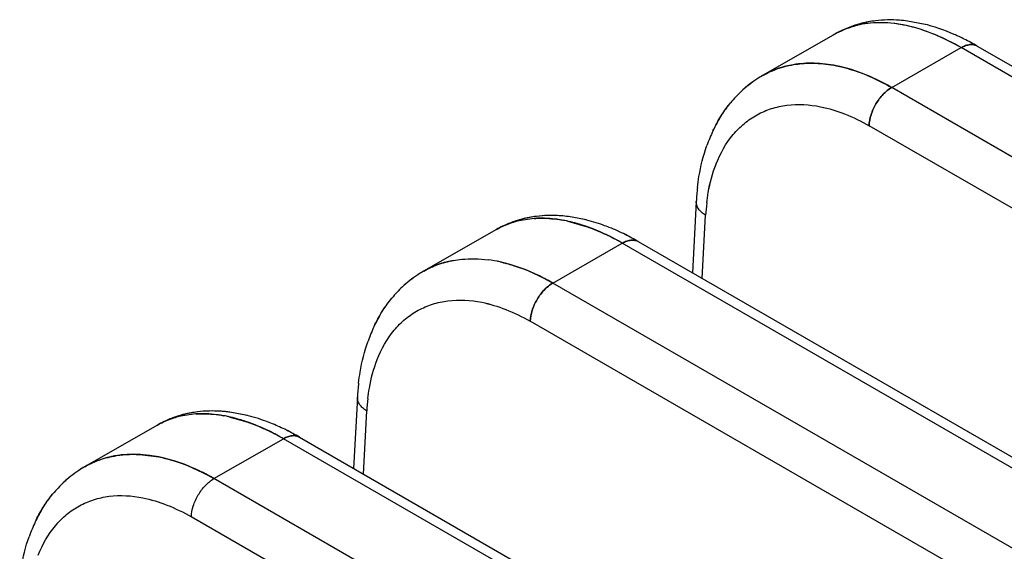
# Model space of a CAD drawing. Header units: inches. Extents: x 0 to 34, y 0 to 22.
# Tile 98 of 108: x 28.626 to 28.929, y 19.877 to 20.041. Entities that reach past the tile are written whole.
import ezdxf

# ---------------------------------------------------------------- set-up
doc = ezdxf.new("R2010")
doc.units = ezdxf.units.IN
doc.header["$LTSCALE"] = 1.87
doc.header["$MEASUREMENT"] = 0
doc.layers.get('0').update_dxf_attribs({"linetype": 'CONTINUOUS'})

msp = doc.modelspace()

# ---------------------------------------------------------------- linework, layer by layer
at = {"color": 6, "linetype": 'CONTINUOUS'}
for p, q in [((28.9047621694, 20.0398031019), (28.8993246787, 20.0408452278)), ((28.9042237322, 20.0399349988), (28.8993310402, 20.0408402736)), ((28.8770795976, 20.0368845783), (28.8546373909, 20.0240162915)), ((28.8944354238, 20.0203596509), (28.9158291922, 20.0326693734)), ((31.0833115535, 18.7811922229), (28.9158291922, 20.0326693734)), ((28.9207877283, 20.0331355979), (31.0881960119, 18.7817012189)), ((31.0619548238, 18.7688611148), (28.8944354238, 20.0203596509)), ((31.0550395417, 18.7570668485), (28.8874697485, 20.0085930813)), ((28.8342424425, 19.9852261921), (28.8330807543, 19.9632229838)), ((28.836087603, 19.961486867), (28.8371162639, 19.9809700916)), ((28.7843071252, 19.9799998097), (28.7795572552, 19.9792975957)), ((28.7946319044, 19.9791517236), (28.7999503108, 19.9776670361)), ((28.7998121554, 19.9796611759), (28.7949207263, 19.9805642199)), ((28.8003692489, 19.9795247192), (28.7949274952, 19.9805674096)), ((28.7726762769, 19.9766004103), (28.7502430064, 19.9637263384)), ((28.7900515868, 19.9600760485), (28.8114408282, 19.9723883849)), ((28.8114733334, 19.9723694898), (28.8083263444, 19.9740893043)), ((30.9789085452, 18.7209196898), (28.8114408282, 19.9723883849)), ((28.8163948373, 19.9728572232), (30.9837975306, 18.721426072)), ((30.9575518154, 18.7085885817), (28.7900515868, 19.9600760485)), ((30.950632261, 18.6967968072), (28.7830858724, 19.9483095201)), ((28.7298593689, 19.9249420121), (28.7286979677, 19.9029387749)), ((28.6954139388, 19.9193840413), (28.6905236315, 19.9202863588)), ((28.6959763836, 19.9192463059), (28.6905304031, 19.9202895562)), ((28.7317047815, 19.9012026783), (28.7327331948, 19.9206860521)), ((28.6801122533, 19.9197331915), (28.6753617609, 19.9190643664)), ((28.690238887, 19.9188725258), (28.6958500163, 19.9172879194)), ((28.6682730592, 19.9163162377), (28.645848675, 19.903436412)), ((28.6856677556, 19.8997924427), (28.7070524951, 19.9121073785)), ((28.7070804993, 19.9120910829), (28.7043811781, 19.9135781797)), ((30.8745055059, 18.6606471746), (28.7070524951, 19.9121073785)), ((28.7120020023, 19.9125788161), (30.8793989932, 18.6611509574)), ((28.6686669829, 19.9064791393), (28.6636907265, 19.9071766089)), ((28.6636907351, 19.9071766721), (28.6686669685, 19.9064792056)), ((30.8531487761, 18.6483160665), (28.6856677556, 19.8997924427)), ((30.846224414, 18.6365270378), (28.6787020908, 19.8880258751))]:
    msp.add_line(p, q, dxfattribs=at)
for centre, radius, start, end in [((28.890291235, 20.012666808), 0.0276464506, 100.3552954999, 103.2834213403), ((28.893589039, 20.0066602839), 0.0345187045, 96.9317616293, 104.5548766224), ((28.8936716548, 20.0063992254), 0.0347873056, 97.0160770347, 103.9966161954), ((28.8894018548, 20.0153872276), 0.0247750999, 116.2321342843, 121.5717216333), ((28.8836820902, 19.9688913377), 0.0741890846, 59.9906410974, 63.5060400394), ((28.8838302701, 19.9691456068), 0.073894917, 59.9914562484, 63.5074449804), ((28.8687507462, 19.999361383), 0.0284052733, 104.941981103, 119.7574841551), ((28.8689946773, 19.9985206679), 0.0292804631, 104.070487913, 104.9789888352), ((28.8691734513, 19.9977704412), 0.0300516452, 99.7403414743, 104.0533643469), ((28.871790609, 19.994128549), 0.0344605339, 119.7463606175, 123.2104370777), ((28.871641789, 19.9944042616), 0.0341473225, 119.8778361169, 123.2336655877), ((28.8725092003, 19.9931598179), 0.0356636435, 123.3035770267, 133.363083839), ((28.872360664, 19.9933322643), 0.0354397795, 124.8795285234, 133.1961868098), ((28.8719118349, 19.9939421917), 0.0346828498, 123.2093708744, 124.8474781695), ((28.8604358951, 19.9615361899), 0.0679422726, 59.9721485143, 64.6010611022), ((28.8735564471, 19.9920815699), 0.0371700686, 133.2203017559, 140.5915200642), ((28.8797508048, 19.9879148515), 0.0446511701, 149.5078887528, 154.6132856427), ((28.8834969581, 19.9861878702), 0.0487759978, 154.6671527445, 160.5087025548), ((28.9050208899, 19.9815283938), 0.0708717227, 173.5026872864, 177.0092882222), ((28.902436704, 19.9770660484), 0.0654370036, 173.2464865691, 176.5796399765), ((28.7891955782, 19.9463831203), 0.0345174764, 96.9387658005, 104.5509733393), ((28.7892785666, 19.9461201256), 0.0347880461, 97.0232692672, 103.9861444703), ((28.7892263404, 19.9366345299), 0.0442972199, 82.6142179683, 83.3430453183), ((28.7857555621, 19.9530483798), 0.0269714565, 100.2958895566, 106.6428313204), ((28.7856841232, 19.9532901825), 0.0267188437, 103.258060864, 106.6307323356), ((28.7888484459, 19.947852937), 0.0330076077, 104.6087431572, 107.1175690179), ((28.7890093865, 19.9472687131), 0.033608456, 104.014101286, 106.3901110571), ((28.7858995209, 19.9523719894), 0.027661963, 100.3222340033, 103.2561569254), ((28.7854775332, 19.9370643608), 0.0430714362, 77.7287989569, 80.0510919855), ((28.7763575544, 19.9118073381), 0.0700063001, 59.9012384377, 64.5117067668), ((28.7793345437, 19.9177916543), 0.0633241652, 62.7527303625, 64.3393031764), ((28.7828431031, 19.9156902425), 0.0662697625, 63.5257532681, 68.1993905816), ((28.77928822, 19.9086108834), 0.0741913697, 59.9907934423, 63.5052276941), ((28.7794367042, 19.9088656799), 0.0738965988, 59.9916116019, 63.5064794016), ((28.7643911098, 19.9390176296), 0.0284692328, 104.0273976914, 119.76406322), ((28.7647665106, 19.9375852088), 0.0299499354, 100.3521729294, 104.0599345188), ((28.7647007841, 19.9255011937), 0.0420992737, 77.4892683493, 82.6170889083), ((28.7642641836, 19.9233031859), 0.0443396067, 77.5704213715, 78.5844098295), ((28.7681331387, 19.9328681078), 0.0356744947, 123.4310016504, 133.3657104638), ((28.7679153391, 19.9331197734), 0.0353454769, 123.3010604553, 133.2120262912), ((28.7672658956, 19.9341084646), 0.0341615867, 119.9001608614, 123.3632344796), ((28.7640793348, 19.9396506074), 0.0277683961, 119.8445239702, 120.9281808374), ((28.7691758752, 19.9317956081), 0.0371736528, 133.2306051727, 140.6019437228), ((28.7753564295, 19.9276368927), 0.0446386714, 149.4432591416, 154.6308307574), ((28.7791229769, 19.9259009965), 0.0487857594, 154.6840052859, 160.517731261), ((28.8006393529, 19.9212452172), 0.0708732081, 173.5052017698, 177.0101627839), ((28.798054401, 19.9167830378), 0.065437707, 173.2475256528, 176.5805793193), ((28.6848019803, 19.8861071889), 0.0345149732, 96.9456633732, 104.5577945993), ((28.6848853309, 19.8858422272), 0.0347875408, 97.0303348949, 103.9866158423), ((28.684836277, 19.876379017), 0.0442741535, 82.6195241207, 83.3968356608), ((28.6813045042, 19.8929526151), 0.0267789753, 100.3006969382, 106.1287215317), ((28.6844654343, 19.8875376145), 0.0330458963, 104.6164076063, 106.7561546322), ((28.6815061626, 19.8920884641), 0.0276663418, 100.3202033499, 103.2565240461), ((28.6846270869, 19.8869490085), 0.033651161, 104.0154179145, 106.0452370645), ((28.6810505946, 19.8766141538), 0.043245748, 77.7330386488, 79.7334762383), ((28.6716140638, 19.8508690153), 0.0707530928, 59.9225113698, 63.8534298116), ((28.6745349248, 19.8566091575), 0.0643138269, 62.3498128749, 63.6966824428), ((28.6782304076, 19.8549527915), 0.0667786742, 63.5314902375, 67.5277091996), ((28.6748944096, 19.8483304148), 0.0741936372, 59.9909409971, 63.5044097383), ((28.6750431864, 19.848585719), 0.0738982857, 59.991761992, 63.5055145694), ((28.6599382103, 19.8788878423), 0.0283011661, 104.0209953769, 119.8216869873), ((28.6601873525, 19.878096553), 0.0291306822, 104.065206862, 106.7509306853), ((28.6603570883, 19.8774088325), 0.0298390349, 101.0408718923, 104.060431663), ((28.6606820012, 19.8755970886), 0.0316794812, 94.9471045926, 100.9901103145), ((28.6637574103, 19.8725760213), 0.0356858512, 123.5641941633, 133.3682901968), ((28.6635399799, 19.872827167), 0.035357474, 123.5061188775, 133.2230263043), ((28.6630011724, 19.8735994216), 0.034416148, 119.7868791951, 123.4624188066), ((28.6628903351, 19.8738121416), 0.0341764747, 119.9224056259, 123.4986607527), ((28.6598209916, 19.879134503), 0.0280288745, 119.8648116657, 120.8510252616), ((28.6503279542, 19.8385913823), 0.0706714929, 59.9961481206, 60.5319138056), ((28.6647953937, 19.8715095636), 0.0371773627, 133.2422355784, 140.6123057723), ((28.6709589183, 19.8673604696), 0.0446226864, 149.3651908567, 154.6491206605), ((28.6747491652, 19.8656140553), 0.0487957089, 154.7014837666, 160.5267004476)]:
    msp.add_arc(centre, radius, start, end, dxfattribs=at)
for points, knots in [([(28.8852578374, 20.0401536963), (28.8845377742, 20.0399737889), (28.8816995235, 20.0391653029), (28.8789687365, 20.0379710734), (28.8770543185, 20.0368700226)], [0, 0, 0, 0, 0.2515361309, 1, 1, 1, 1]), ([(28.8839452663, 20.0395747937), (28.8833364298, 20.0394311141), (28.8809596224, 20.0387832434), (28.8786745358, 20.0377948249), (28.8770804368, 20.0368811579)], [0, 0, 0, 0, 0.2539899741, 1, 1, 1, 1]), ([(28.8784548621, 20.0376127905), (28.878886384, 20.0378254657), (28.8806543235, 20.0386343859), (28.8825153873, 20.0392375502), (28.8839387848, 20.0395739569)], [0, 0, 0, 0, 0.2475100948, 1, 1, 1, 1]), ([(28.8839389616, 20.0395735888), (28.883459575, 20.0394603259), (28.8815805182, 20.0389621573), (28.8797565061, 20.0382541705), (28.8784548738, 20.0376127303)], [0, 0, 0, 0, 0.2534283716, 1, 1, 1, 1]), ([(28.9158662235, 20.0326478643), (28.913254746, 20.0341575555), (28.9080582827, 20.0367619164), (28.9001265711, 20.0394128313), (28.892525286, 20.0405617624), (28.8876161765, 20.0402825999), (28.8853217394, 20.0398629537)], [0, 0, 0, 0, 0.2829223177, 0.5433798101, 0.7812278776, 1, 1, 1, 1]), ([(28.8990170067, 20.0394311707), (28.897827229, 20.0396895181), (28.8933188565, 20.0404778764), (28.8886427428, 20.0404681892), (28.8853361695, 20.0398652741)], [0, 0, 0, 0, 0.2659120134, 1, 1, 1, 1]), ([(28.8993246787, 20.0408452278), (28.8984907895, 20.0409540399), (28.8952020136, 20.0412888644), (28.891868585, 20.0412281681), (28.8894224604, 20.0409260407)], [0, 0, 0, 0, 0.2543987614, 1, 1, 1, 1]), ([(28.8993310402, 20.0408402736), (28.8984962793, 20.0409488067), (28.895209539, 20.0412823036), (28.8918787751, 20.0412253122), (28.8894350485, 20.0409281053)], [0, 0, 0, 0, 0.254815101, 1, 1, 1, 1]), ([(28.9158661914, 20.0326478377), (28.9131223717, 20.034233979), (28.9076676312, 20.0369484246), (28.9018539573, 20.0388151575), (28.8990170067, 20.0394311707)], [0, 0, 0, 0, 0.5219213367, 1, 1, 1, 1]), ([(28.9167777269, 20.0352895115), (28.9157463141, 20.0358025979), (28.9116950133, 20.0376948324), (28.9074394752, 20.0391675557), (28.9042104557, 20.0399382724)], [0, 0, 0, 0, 0.2576162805, 1, 1, 1, 1]), ([(28.9207890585, 20.0331361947), (28.9204643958, 20.0333236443), (28.9197166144, 20.033595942), (28.9184731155, 20.0336218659), (28.917150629, 20.0333039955), (28.9162883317, 20.0329004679), (28.9158569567, 20.0326533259)], [0, 0, 0, 0, 0.2174651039, 0.451363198, 0.7116122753, 1, 1, 1, 1]), ([(28.9158662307, 20.0326479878), (28.9162958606, 20.0328960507), (28.9171551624, 20.0333013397), (28.9184745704, 20.0336212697), (28.9197165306, 20.0335962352), (28.9204636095, 20.0333240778), (28.9207881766, 20.0331367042)], [0, 0, 0, 0, 0.2882331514, 0.5483423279, 0.782260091, 1, 1, 1, 1]), ([(28.9207881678, 20.0331367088), (28.9204636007, 20.0333240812), (28.9197165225, 20.0335962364), (28.9184745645, 20.0336212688), (28.9171551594, 20.0333013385), (28.9162958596, 20.0328960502), (28.9158662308, 20.0326479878)], [0, 0, 0, 0, 0.2177399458, 0.4516578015, 0.7117669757, 1, 1, 1, 1]), ([(28.854694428, 20.0240450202), (28.8552525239, 20.0243636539), (28.8575390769, 20.0255672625), (28.8599927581, 20.0264505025), (28.8618749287, 20.0269223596)], [0, 0, 0, 0, 0.2487933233, 1, 1, 1, 1]), ([(28.8546949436, 20.0240453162), (28.8552529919, 20.0243639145), (28.8575393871, 20.0255674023), (28.8599928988, 20.0264505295), (28.8618749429, 20.026922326)], [0, 0, 0, 0, 0.2487894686, 1, 1, 1, 1]), ([(28.8618749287, 20.0269223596), (28.8624333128, 20.0270623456), (28.8647239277, 20.0275656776), (28.8670711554, 20.0278022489), (28.8688395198, 20.0278438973)], [0, 0, 0, 0, 0.2455360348, 1, 1, 1, 1]), ([(28.8618749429, 20.026922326), (28.8624333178, 20.0270623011), (28.86472392, 20.0275655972), (28.8670711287, 20.0278021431), (28.8688394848, 20.0278437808)], [0, 0, 0, 0, 0.2455332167, 1, 1, 1, 1]), ([(28.8774251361, 20.0270497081), (28.8751689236, 20.0275053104), (28.8707114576, 20.0280463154), (28.8662219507, 20.0277555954), (28.8640892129, 20.0273888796)], [0, 0, 0, 0, 0.5154191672, 1, 1, 1, 1]), ([(28.8688394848, 20.0278437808), (28.8695377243, 20.0278602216), (28.8724185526, 20.027840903), (28.8752938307, 20.027480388), (28.8774320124, 20.0270482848)], [0, 0, 0, 0, 0.2425249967, 1, 1, 1, 1]), ([(28.8688395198, 20.0278438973), (28.8695377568, 20.0278603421), (28.8724185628, 20.0278410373), (28.8752938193, 20.0274805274), (28.877431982, 20.0270484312)], [0, 0, 0, 0, 0.2425260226, 1, 1, 1, 1]), ([(28.8895775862, 20.0229113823), (28.8885657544, 20.0233903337), (28.8846460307, 20.025120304), (28.8805279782, 20.026423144), (28.8774251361, 20.0270497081)], [0, 0, 0, 0, 0.2612556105, 1, 1, 1, 1]), ([(28.877431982, 20.0270484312), (28.8780990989, 20.0269136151), (28.8808357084, 20.0262938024), (28.8835148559, 20.0254290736), (28.8854972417, 20.0246645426)], [0, 0, 0, 0, 0.2426127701, 1, 1, 1, 1]), ([(28.8774320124, 20.0270482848), (28.8780991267, 20.0269134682), (28.8808357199, 20.0262936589), (28.8835148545, 20.0254289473), (28.885497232, 20.0246644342)], [0, 0, 0, 0, 0.242613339, 1, 1, 1, 1]), ([(28.885497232, 20.0246644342), (28.8862465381, 20.0243754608), (28.8893083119, 20.023119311), (28.8922655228, 20.0216126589), (28.894435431, 20.020359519)], [0, 0, 0, 0, 0.242710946, 1, 1, 1, 1]), ([(28.8854972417, 20.0246645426), (28.8862473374, 20.0243752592), (28.8893123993, 20.0231176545), (28.8922726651, 20.0216090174), (28.8944447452, 20.0203541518)], [0, 0, 0, 0, 0.2427038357, 1, 1, 1, 1]), ([(28.8874765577, 20.0085899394), (28.887511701, 20.0097167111), (28.8879852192, 20.0120717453), (28.8894820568, 20.0153763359), (28.8916432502, 20.0182724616), (28.8934708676, 20.0198035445), (28.8944346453, 20.0203601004)], [0, 0, 0, 0, 0.2390860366, 0.5021167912, 0.763964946, 1, 1, 1, 1]), ([(28.8944354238, 20.0203596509), (28.8934715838, 20.0198031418), (28.8916439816, 20.0182719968), (28.8894816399, 20.0153767), (28.8879843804, 20.0120714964), (28.8875134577, 20.0097152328), (28.8874799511, 20.0085879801)], [0, 0, 0, 0, 0.2360157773, 0.4978438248, 0.7608486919, 1, 1, 1, 1]), ([(28.8393727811, 20.0069824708), (28.839744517, 20.0077698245), (28.8412949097, 20.0108270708), (28.8432103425, 20.0137034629), (28.8448360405, 20.0156771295)], [0, 0, 0, 0, 0.2540180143, 1, 1, 1, 1]), ([(28.8403409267, 19.9967837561), (28.8416122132, 20.0000319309), (28.8441711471, 20.0046020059), (28.8489248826, 20.0093796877), (28.8529227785, 20.0121058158), (28.8573663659, 20.01400932), (28.8639285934, 20.015438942), (28.8691365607, 20.0151255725), (28.8725387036, 20.0144383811)], [0, 0, 0, 0, 0.2604706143, 0.3821225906, 0.5008896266, 0.6195304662, 0.7408170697, 1, 1, 1, 1]), ([(28.8412748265, 20.010571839), (28.8415409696, 20.0110228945), (28.8426286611, 20.0127912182), (28.8438500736, 20.0144779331), (28.8448357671, 20.0156770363)], [0, 0, 0, 0, 0.2522790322, 1, 1, 1, 1]), ([(28.8412749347, 20.010571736), (28.84154118, 20.0110229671), (28.8426292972, 20.0127919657), (28.8438512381, 20.0144792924), (28.8448373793, 20.0156787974)], [0, 0, 0, 0, 0.2522799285, 1, 1, 1, 1]), ([(28.8725378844, 20.0144407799), (28.8750658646, 20.0139299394), (28.8802205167, 20.0123287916), (28.8850563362, 20.0099646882), (28.887480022, 20.008590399)], [0, 0, 0, 0, 0.4806976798, 1, 1, 1, 1]), ([(28.8725387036, 20.0144383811), (28.8750665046, 20.0139277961), (28.8802208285, 20.0123272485), (28.8850564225, 20.0099637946), (28.8874800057, 20.0085898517)], [0, 0, 0, 0, 0.480699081, 1, 1, 1, 1]), ([(28.8346047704, 19.9895533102), (28.8347336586, 19.99067936), (28.8353457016, 19.9950529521), (28.8364195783, 19.9993682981), (28.8375162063, 20.0024626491)], [0, 0, 0, 0, 0.2566390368, 1, 1, 1, 1]), ([(28.837452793, 19.9847614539), (28.8375805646, 19.9858345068), (28.8381764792, 19.989918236), (28.839228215, 19.993948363), (28.8403385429, 19.9967861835)], [0, 0, 0, 0, 0.2617853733, 1, 1, 1, 1]), ([(28.8374534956, 19.9847606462), (28.8375814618, 19.9858335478), (28.8381780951, 19.9899167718), (28.8392303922, 19.9939463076), (28.8403409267, 19.9967837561)], [0, 0, 0, 0, 0.2617798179, 1, 1, 1, 1]), ([(28.8374537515, 19.9847613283), (28.8375815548, 19.9858333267), (28.8381775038, 19.9899132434), (28.8392286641, 19.9939394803), (28.8403376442, 19.9967748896)], [0, 0, 0, 0, 0.2617723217, 1, 1, 1, 1]), ([(28.8371159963, 19.9809739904), (28.836671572, 19.9812445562), (28.8358681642, 19.9818302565), (28.8349161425, 19.9828791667), (28.8343285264, 19.9840260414), (28.8342211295, 19.9848413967), (28.8342411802, 19.9852263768)], [0, 0, 0, 0, 0.2906645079, 0.5517303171, 0.7846428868, 1, 1, 1, 1]), ([(28.8371159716, 19.9809740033), (28.8366721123, 19.9812442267), (28.835869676, 19.9818288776), (28.8349181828, 19.9828756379), (28.8343307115, 19.9840204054), (28.8342215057, 19.9848342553), (28.8342405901, 19.9852188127)], [0, 0, 0, 0, 0.2906908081, 0.5517337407, 0.7846131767, 1, 1, 1, 1]), ([(28.7949274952, 19.9805674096), (28.7940935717, 19.9806761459), (28.7908046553, 19.9810106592), (28.7874711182, 19.980949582), (28.7850249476, 19.9806471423)], [0, 0, 0, 0, 0.2543977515, 1, 1, 1, 1]), ([(28.7943614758, 19.9806330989), (28.7935738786, 19.9807250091), (28.7904701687, 19.9810027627), (28.7873315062, 19.9809293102), (28.7850255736, 19.9806477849)], [0, 0, 0, 0, 0.2544745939, 1, 1, 1, 1]), ([(28.7795258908, 19.9795114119), (28.778925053, 19.979334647), (28.7765530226, 19.9785637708), (28.7742692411, 19.9775173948), (28.7726507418, 19.9765857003)], [0, 0, 0, 0, 0.2511418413, 1, 1, 1, 1]), ([(28.7780305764, 19.9788906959), (28.7775600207, 19.9787501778), (28.775713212, 19.9781419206), (28.7739361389, 19.9773209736), (28.7726761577, 19.9765974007)], [0, 0, 0, 0, 0.2526104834, 1, 1, 1, 1]), ([(28.7780371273, 19.9788913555), (28.7775661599, 19.9787506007), (28.7757177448, 19.9781415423), (28.7739387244, 19.9773206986), (28.772677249, 19.9765970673)], [0, 0, 0, 0, 0.2526160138, 1, 1, 1, 1]), ([(28.7726774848, 19.9765971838), (28.7730962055, 19.9768374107), (28.7748099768, 19.9777554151), (28.7766312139, 19.9784711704), (28.7780308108, 19.9788899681)], [0, 0, 0, 0, 0.2483667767, 1, 1, 1, 1]), ([(28.7929198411, 19.9794858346), (28.7921825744, 19.9796153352), (28.7893339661, 19.9800379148), (28.7864337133, 19.9801409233), (28.7843071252, 19.9799998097)], [0, 0, 0, 0, 0.2599308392, 1, 1, 1, 1]), ([(28.784307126, 19.9800004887), (28.7849998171, 19.9800464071), (28.7878792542, 19.9801414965), (28.7907663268, 19.9798652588), (28.7929189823, 19.9794880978)], [0, 0, 0, 0, 0.2410742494, 1, 1, 1, 1]), ([(28.7929150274, 19.9794874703), (28.7921805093, 19.9796160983), (28.7893412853, 19.9800357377), (28.786451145, 19.9801398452), (28.7843312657, 19.9800010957)], [0, 0, 0, 0, 0.2598142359, 1, 1, 1, 1]), ([(28.7999501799, 19.9776669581), (28.7993591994, 19.9778668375), (28.797051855, 19.9786028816), (28.7946907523, 19.9791747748), (28.7929198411, 19.9794858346)], [0, 0, 0, 0, 0.2575950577, 1, 1, 1, 1]), ([(28.8074542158, 19.977220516), (28.8068216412, 19.9774725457), (28.8043200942, 19.9784213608), (28.8017521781, 19.9791983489), (28.7998121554, 19.9796611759)], [0, 0, 0, 0, 0.2545163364, 1, 1, 1, 1]), ([(28.8114733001, 19.9723694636), (28.8105158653, 19.9729228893), (28.8067970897, 19.9749642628), (28.8028892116, 19.9766721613), (28.7999179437, 19.9776768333)], [0, 0, 0, 0, 0.260672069, 1, 1, 1, 1]), ([(28.8067564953, 19.9748704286), (28.8061896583, 19.9751439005), (28.8039645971, 19.976178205), (28.801678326, 19.9770824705), (28.7999501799, 19.9776669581)], [0, 0, 0, 0, 0.2564964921, 1, 1, 1, 1]), ([(28.7999503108, 19.9776670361), (28.8004933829, 19.9774829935), (28.8027096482, 19.9766923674), (28.8048765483, 19.97576518), (28.8064831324, 19.975000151)], [0, 0, 0, 0, 0.2437093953, 1, 1, 1, 1]), ([(28.8163960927, 19.9728578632), (28.8160714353, 19.9730453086), (28.8153237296, 19.9733175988), (28.8140804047, 19.9733434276), (28.8127582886, 19.9730253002), (28.811896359, 19.9726215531), (28.8114651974, 19.9723742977)], [0, 0, 0, 0, 0.2175016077, 0.4514032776, 0.7116333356, 1, 1, 1, 1]), ([(28.8114733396, 19.9723696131), (28.8119029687, 19.9726176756), (28.8127622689, 19.9730229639), (28.8140816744, 19.9733428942), (28.8153236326, 19.9733178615), (28.8160707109, 19.9730457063), (28.8163952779, 19.9728583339)], [0, 0, 0, 0, 0.2882330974, 0.5483422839, 0.7822600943, 1, 1, 1, 1]), ([(28.8163952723, 19.9728583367), (28.8160707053, 19.9730457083), (28.8153236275, 19.9733178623), (28.8140816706, 19.9733428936), (28.812762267, 19.9730229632), (28.8119029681, 19.9726176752), (28.8114733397, 19.9723696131)], [0, 0, 0, 0, 0.2177399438, 0.4516578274, 0.7117670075, 1, 1, 1, 1]), ([(28.7502969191, 19.9637572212), (28.7516930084, 19.9645553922), (28.7546547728, 19.9659201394), (28.757804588, 19.9667581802), (28.7594125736, 19.9670508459)], [0, 0, 0, 0, 0.4959517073, 1, 1, 1, 1]), ([(28.7503001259, 19.9637551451), (28.7516961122, 19.9645528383), (28.7546555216, 19.9659201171), (28.7578042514, 19.9667601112), (28.7594117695, 19.9670526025)], [0, 0, 0, 0, 0.4959760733, 1, 1, 1, 1]), ([(28.7594117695, 19.9670526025), (28.7602626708, 19.9672074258), (28.7638066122, 19.9676984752), (28.7674227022, 19.9675986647), (28.770110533, 19.9672514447)], [0, 0, 0, 0, 0.2419196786, 1, 1, 1, 1]), ([(28.7594125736, 19.9670508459), (28.7602635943, 19.9672057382), (28.7638074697, 19.967697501), (28.767423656, 19.9675957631), (28.7701112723, 19.9672478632)], [0, 0, 0, 0, 0.2419556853, 1, 1, 1, 1]), ([(28.7900517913, 19.9600758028), (28.7887125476, 19.9608491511), (28.7835573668, 19.9636060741), (28.7780082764, 19.9656778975), (28.7738078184, 19.9666035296)], [0, 0, 0, 0, 0.2644604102, 1, 1, 1, 1]), ([(28.7738204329, 19.9666008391), (28.7751680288, 19.9663034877), (28.7808167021, 19.9647812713), (28.7861855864, 19.9623084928), (28.7900516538, 19.9600759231)], [0, 0, 0, 0, 0.2361251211, 1, 1, 1, 1]), ([(28.7738213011, 19.966596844), (28.7751672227, 19.9662999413), (28.7808150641, 19.9647774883), (28.7861822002, 19.9623044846), (28.7900515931, 19.9600759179)], [0, 0, 0, 0, 0.235863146, 1, 1, 1, 1]), ([(28.7830927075, 19.9483063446), (28.7831278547, 19.949433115), (28.7836013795, 19.9517881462), (28.7850982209, 19.9550927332), (28.787259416, 19.9579888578), (28.7890870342, 19.95951994), (28.7900508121, 19.9600764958)], [0, 0, 0, 0, 0.2390858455, 0.502116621, 0.7639648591, 1, 1, 1, 1]), ([(28.7900515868, 19.9600760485), (28.7890877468, 19.9595195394), (28.7872601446, 19.9579883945), (28.7850978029, 19.9550930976), (28.7836005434, 19.9517878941), (28.7831296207, 19.9494316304), (28.783096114, 19.9483043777)], [0, 0, 0, 0, 0.2360157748, 0.4978438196, 0.7608486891, 1, 1, 1, 1]), ([(28.7349822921, 19.9466834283), (28.7353541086, 19.9474717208), (28.7369049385, 19.9505325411), (28.7388214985, 19.9534123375), (28.7404484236, 19.9553882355)], [0, 0, 0, 0, 0.2540248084, 1, 1, 1, 1]), ([(28.7359576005, 19.9364998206), (28.7372288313, 19.9397480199), (28.7397876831, 19.9443181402), (28.7445413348, 19.9490958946), (28.7485391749, 19.9518220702), (28.7529827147, 19.9537256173), (28.7595448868, 19.9551552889), (28.7647528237, 19.954841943), (28.7681549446, 19.9541547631)], [0, 0, 0, 0, 0.2604718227, 0.3821240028, 0.5008909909, 0.619531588, 0.7408178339, 1, 1, 1, 1]), ([(28.7369168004, 19.9503309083), (28.737181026, 19.9507775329), (28.7382606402, 19.9525287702), (28.7394715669, 19.9541996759), (28.7404481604, 19.9553881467)], [0, 0, 0, 0, 0.2522538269, 1, 1, 1, 1]), ([(28.7369169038, 19.9503308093), (28.7371812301, 19.9507776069), (28.7382612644, 19.952529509), (28.7394727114, 19.9542010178), (28.7404497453, 19.9553898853)], [0, 0, 0, 0, 0.2522547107, 1, 1, 1, 1]), ([(28.7681541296, 19.9541571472), (28.770682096, 19.9536463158), (28.7758367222, 19.9520451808), (28.7806725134, 19.9496810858), (28.7830961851, 19.9483068)], [0, 0, 0, 0, 0.4806974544, 1, 1, 1, 1]), ([(28.7681549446, 19.9541547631), (28.7706827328, 19.9536441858), (28.7758370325, 19.9520436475), (28.7806725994, 19.9496801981), (28.783096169, 19.9483062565)], [0, 0, 0, 0, 0.4806988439, 1, 1, 1, 1]), ([(28.7302213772, 19.9292669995), (28.7303501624, 19.9303926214), (28.7309617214, 19.9347646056), (28.7320347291, 19.9390784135), (28.7331304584, 19.9421717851)], [0, 0, 0, 0, 0.2566366, 1, 1, 1, 1]), ([(28.7330696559, 19.9244773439), (28.7331974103, 19.9255504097), (28.7337932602, 19.9296341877), (28.7348449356, 19.9336643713), (28.7359552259, 19.9365022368)], [0, 0, 0, 0, 0.2617855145, 1, 1, 1, 1]), ([(28.733070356, 19.9244765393), (28.7331983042, 19.9255494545), (28.7337948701, 19.9296327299), (28.7348471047, 19.9336623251), (28.7359576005, 19.9364998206)], [0, 0, 0, 0, 0.2617799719, 1, 1, 1, 1]), ([(28.7330706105, 19.924477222), (28.7331983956, 19.9255492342), (28.7337942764, 19.9296292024), (28.7348453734, 19.9336554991), (28.7359543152, 19.9364909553)], [0, 0, 0, 0, 0.2617724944, 1, 1, 1, 1]), ([(28.7327328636, 19.9206899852), (28.7322884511, 19.9209605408), (28.7314850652, 19.9215462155), (28.7305330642, 19.9225950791), (28.7299454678, 19.923741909), (28.7298380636, 19.9245572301), (28.7298581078, 19.9249421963)], [0, 0, 0, 0, 0.2906661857, 0.5517318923, 0.7846432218, 1, 1, 1, 1]), ([(28.6905304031, 19.9202895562), (28.6896964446, 19.9203982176), (28.6864073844, 19.920732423), (28.6830737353, 19.9206709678), (28.680627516, 19.9203682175)], [0, 0, 0, 0, 0.2543967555, 1, 1, 1, 1]), ([(28.689927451, 19.9203594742), (28.6891429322, 19.9204502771), (28.6860511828, 19.9207242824), (28.6829250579, 19.9206495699), (28.6806281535, 19.9203688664)], [0, 0, 0, 0, 0.2544523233, 1, 1, 1, 1]), ([(28.6753260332, 19.9192892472), (28.6747069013, 19.9191111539), (28.6722632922, 19.9183313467), (28.669911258, 19.917260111), (28.6682472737, 19.9163013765)], [0, 0, 0, 0, 0.2511980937, 1, 1, 1, 1]), ([(28.6738592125, 19.9186769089), (28.6733675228, 19.9185347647), (28.6714393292, 19.917916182), (28.6695847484, 19.9170669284), (28.6682731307, 19.9163131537)], [0, 0, 0, 0, 0.2528014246, 1, 1, 1, 1]), ([(28.6738654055, 19.9186775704), (28.673373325, 19.9185352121), (28.6714436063, 19.9179159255), (28.6695871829, 19.9170668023), (28.6682741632, 19.9163129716)], [0, 0, 0, 0, 0.2528066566, 1, 1, 1, 1]), ([(28.6682742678, 19.9163130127), (28.668710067, 19.9165632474), (28.6704957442, 19.9175178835), (28.6723977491, 19.9182529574), (28.6738594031, 19.9186763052)], [0, 0, 0, 0, 0.2482546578, 1, 1, 1, 1]), ([(28.6887589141, 19.919165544), (28.6880190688, 19.9192997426), (28.6851606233, 19.919740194), (28.6822487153, 19.9198613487), (28.6801122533, 19.9197331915)], [0, 0, 0, 0, 0.2599794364, 1, 1, 1, 1]), ([(28.6801122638, 19.9197337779), (28.6808080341, 19.9197754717), (28.6837004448, 19.9198528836), (28.6865981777, 19.9195584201), (28.6887581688, 19.9191675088)], [0, 0, 0, 0, 0.2410079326, 1, 1, 1, 1]), ([(28.6887536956, 19.9191671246), (28.6880170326, 19.9193003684), (28.6851696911, 19.9197377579), (28.6822696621, 19.9198600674), (28.6801411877, 19.9197345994)], [0, 0, 0, 0, 0.259865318, 1, 1, 1, 1]), ([(28.6958498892, 19.9172878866), (28.6952539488, 19.9174932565), (28.6929275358, 19.9182500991), (28.6905458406, 19.9188414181), (28.6887589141, 19.919165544)], [0, 0, 0, 0, 0.2576560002, 1, 1, 1, 1]), ([(28.7037556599, 19.9166605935), (28.7030658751, 19.9169451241), (28.700340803, 19.918012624), (28.697534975, 19.9188782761), (28.6954139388, 19.9193840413)], [0, 0, 0, 0, 0.2549535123, 1, 1, 1, 1]), ([(28.7070804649, 19.9120910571), (28.7061469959, 19.9126305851), (28.7025181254, 19.9146250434), (28.698709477, 19.9163022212), (28.6958135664, 19.9172994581)], [0, 0, 0, 0, 0.260366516, 1, 1, 1, 1]), ([(28.703033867, 19.9142639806), (28.7024359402, 19.9145606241), (28.70009055, 19.9156808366), (28.6976761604, 19.9166585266), (28.6958498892, 19.9172878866)], [0, 0, 0, 0, 0.2568033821, 1, 1, 1, 1]), ([(28.6958500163, 19.9172879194), (28.696427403, 19.9170886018), (28.6987859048, 19.9162298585), (28.7010879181, 19.9152181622), (28.7027927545, 19.9143819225)], [0, 0, 0, 0, 0.2433836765, 1, 1, 1, 1]), ([(28.7120031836, 19.9125794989), (28.7116785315, 19.9127669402), (28.7109309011, 19.9130392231), (28.7096877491, 19.9130649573), (28.7083660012, 19.9127465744), (28.7075044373, 19.9123426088), (28.7070734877, 19.9120952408)], [0, 0, 0, 0, 0.2175379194, 0.4514431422, 0.7116542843, 1, 1, 1, 1]), ([(28.7120024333, 19.9125799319), (28.7116778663, 19.9127673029), (28.7109307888, 19.9130394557), (28.709688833, 19.9130644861), (28.7083694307, 19.9127445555), (28.7075101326, 19.9123392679), (28.7070805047, 19.9120912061)], [0, 0, 0, 0, 0.217739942, 0.4516578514, 0.711767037, 1, 1, 1, 1]), ([(28.7070805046, 19.9120912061), (28.7075101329, 19.9123392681), (28.7083694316, 19.9127445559), (28.7096888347, 19.9130644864), (28.7109307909, 19.9130394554), (28.7116778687, 19.9127673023), (28.7120024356, 19.9125799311)], [0, 0, 0, 0, 0.2882330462, 0.5483422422, 0.7822600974, 1, 1, 1, 1]), ([(28.6459058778, 19.9034652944), (28.6464655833, 19.903785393), (28.6487589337, 19.9049944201), (28.6512207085, 19.9058810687), (28.6531091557, 19.9063542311)], [0, 0, 0, 0, 0.2487941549, 1, 1, 1, 1]), ([(28.6531091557, 19.9063542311), (28.653944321, 19.9065634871), (28.6574219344, 19.9072746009), (28.6610128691, 19.9073812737), (28.6636907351, 19.9071766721)], [0, 0, 0, 0, 0.2427589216, 1, 1, 1, 1]), ([(28.6636907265, 19.9071766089), (28.6627750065, 19.9072465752), (28.659231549, 19.9073899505), (28.6556582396, 19.9069928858), (28.6531091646, 19.906354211)], [0, 0, 0, 0, 0.2589741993, 1, 1, 1, 1]), ([(28.668657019, 19.906481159), (28.6677430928, 19.9066656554), (28.6642104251, 19.907262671), (28.6605905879, 19.9073880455), (28.6579500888, 19.9071585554)], [0, 0, 0, 0, 0.2602318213, 1, 1, 1, 1]), ([(28.6856679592, 19.8997921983), (28.6842650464, 19.9006022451), (28.6788770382, 19.9034727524), (28.6730554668, 19.9055932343), (28.668657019, 19.906481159)], [0, 0, 0, 0, 0.2652594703, 1, 1, 1, 1]), ([(28.6686669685, 19.9064792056), (28.6700275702, 19.9062042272), (28.675740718, 19.9047637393), (28.6811782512, 19.9023325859), (28.6850939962, 19.900120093)], [0, 0, 0, 0, 0.2358451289, 1, 1, 1, 1]), ([(28.6850939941, 19.9001200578), (28.6837373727, 19.9008865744), (28.6785223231, 19.9036085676), (28.6729076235, 19.9056221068), (28.6686669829, 19.9064791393)], [0, 0, 0, 0, 0.264793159, 1, 1, 1, 1]), ([(28.678708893, 19.8880227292), (28.6787440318, 19.8891495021), (28.6792175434, 19.8915045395), (28.6807143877, 19.8948091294), (28.6828755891, 19.8977052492), (28.6847032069, 19.8992363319), (28.6856669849, 19.8997928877)], [0, 0, 0, 0, 0.2390861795, 0.5021168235, 0.7639649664, 1, 1, 1, 1]), ([(28.6787122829, 19.8880207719), (28.6787457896, 19.8891480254), (28.6792167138, 19.8915042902), (28.6807139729, 19.8948094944), (28.6828763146, 19.8977047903), (28.6847039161, 19.8992359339), (28.6856677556, 19.8997924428)], [0, 0, 0, 0, 0.2391514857, 0.5021564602, 0.763984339, 1, 1, 1, 1]), ([(28.6305910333, 19.8863827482), (28.630962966, 19.8871721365), (28.6325143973, 19.8902371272), (28.6344323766, 19.8931208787), (28.6360608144, 19.8950993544)], [0, 0, 0, 0, 0.2540325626, 1, 1, 1, 1]), ([(28.6315742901, 19.876215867), (28.6328454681, 19.8794640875), (28.635404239, 19.8840342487), (28.640157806, 19.8888120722), (28.6441555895, 19.8915382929), (28.6485990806, 19.8934418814), (28.6551611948, 19.8948716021), (28.660369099, 19.8945582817), (28.6637711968, 19.8938711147)], [0, 0, 0, 0, 0.2604729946, 0.3821253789, 0.5008923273, 0.6195326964, 0.7408185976, 1, 1, 1, 1]), ([(28.6325640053, 19.8900986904), (28.6328259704, 19.8905400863), (28.6338960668, 19.8922711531), (28.6350946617, 19.8939233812), (28.6360605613, 19.89509927)], [0, 0, 0, 0, 0.2522241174, 1, 1, 1, 1]), ([(28.6325641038, 19.8900985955), (28.6328261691, 19.8905401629), (28.6338966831, 19.8922718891), (28.6350957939, 19.8939247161), (28.6360621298, 19.8951009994)], [0, 0, 0, 0, 0.2522249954, 1, 1, 1, 1]), ([(28.6637703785, 19.8938735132), (28.6662983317, 19.8933626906), (28.6714529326, 19.8917615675), (28.6762886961, 19.8893974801), (28.6787123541, 19.8880231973)], [0, 0, 0, 0, 0.4806972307, 1, 1, 1, 1]), ([(28.6637711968, 19.8938711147), (28.666298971, 19.8933605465), (28.6714532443, 19.8917600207), (28.6762887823, 19.8893965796), (28.6787123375, 19.8880226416)], [0, 0, 0, 0, 0.48069862, 1, 1, 1, 1]), ([(28.6258379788, 19.8689807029), (28.6259666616, 19.8701058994), (28.6265777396, 19.8744762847), (28.6276498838, 19.8787885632), (28.6287447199, 19.8818809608)], [0, 0, 0, 0, 0.2566341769, 1, 1, 1, 1])]:
    msp.add_open_spline(points, degree=3, knots=knots, dxfattribs=at)

doc.saveas('drawing.dxf')
